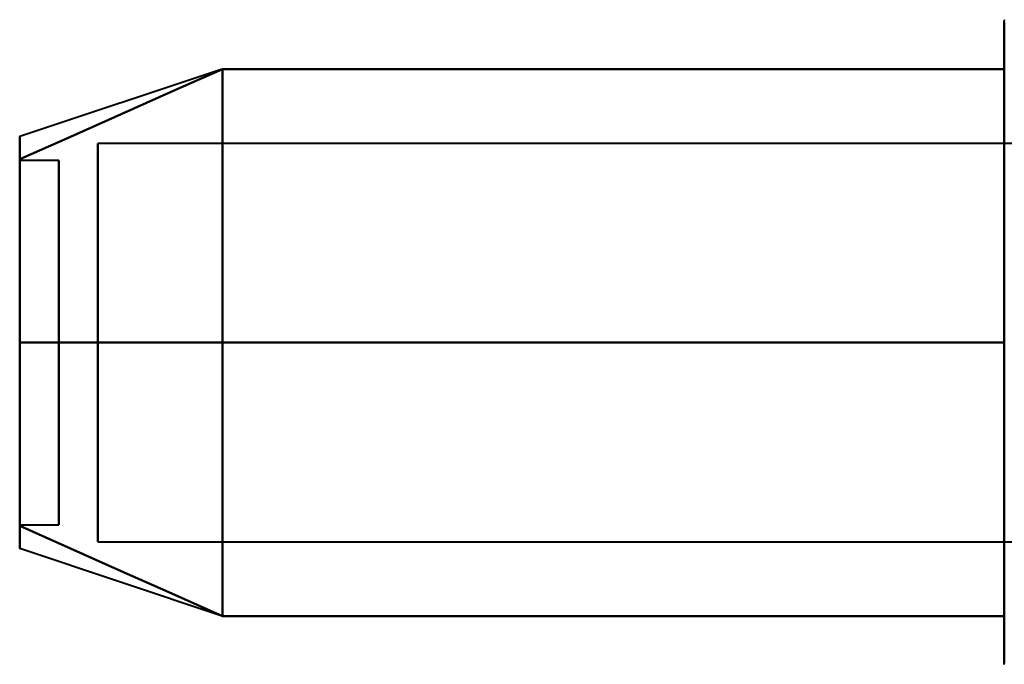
# Model space of a CAD drawing. Header units: millimetres. Extents: x -1087 to 1688, y -120 to 1171.
# Tile 62 of 90: x 674 to 686, y 261 to 269. Entities that reach past the tile are written whole.
import ezdxf

# ---------------------------------------------------------------- set-up
doc = ezdxf.new("R2010")
doc.units = ezdxf.units.MM
doc.layers.add('G-IMPT', color=8, linetype='Continuous', lineweight=40)

# ---------------------------------------------------------------- blocks, each defined once
blk = doc.blocks.new('NEXA 1500 CALQUES_dwg-769064-Arrière')
at = {"layer": 'G-IMPT'}
for p, q in [((686.204, 261.322), (686.204, 268.972)), ((686.204, 261.322), (686.204, 268.972)), ((676.189, 268.367), (673.611, 267.508)), ((676.189, 268.367), (673.611, 267.508)), ((686.204, 262.822), (686.204, 268.423)), ((686.204, 262.822), (686.204, 268.423)), ((686.5, 267.421), (674.611, 267.421)), ((686.5, 267.421), (674.611, 267.421)), ((674.611, 267.421), (674.611, 262.665)), ((674.611, 262.665), (674.611, 267.421)), ((674.611, 262.665), (674.611, 267.421)), ((674.611, 267.421), (674.611, 262.665)), ((674.111, 267.202), (673.611, 267.202)), ((674.111, 267.202), (673.611, 267.202)), ((673.611, 267.202), (673.611, 262.554)), ((673.611, 262.554), (673.611, 267.202)), ((673.611, 267.202), (673.611, 262.554)), ((673.611, 262.554), (673.611, 267.202)), ((673.611, 267.191), (673.611, 262.542)), ((673.611, 262.542), (673.611, 267.191)), ((673.611, 267.191), (673.611, 262.542)), ((673.611, 262.542), (673.611, 267.191)), ((674.111, 267.202), (674.111, 262.554)), ((674.111, 262.554), (674.111, 267.202)), ((674.111, 267.202), (674.111, 262.554)), ((674.111, 262.554), (674.111, 267.202)), ((674.111, 267.191), (674.111, 262.542)), ((674.111, 262.542), (674.111, 267.191)), ((674.111, 267.191), (674.111, 262.542)), ((674.111, 262.542), (674.111, 267.191)), ((674.611, 267.079), (674.611, 262.324)), ((674.611, 262.324), (674.611, 267.079)), ((674.611, 262.324), (674.611, 267.079)), ((674.611, 267.079), (674.611, 262.324)), ((686.204, 260.772), (686.204, 262.822)), ((686.204, 260.772), (686.204, 262.822)), ((673.611, 262.542), (674.111, 262.542)), ((673.611, 262.542), (674.111, 262.542)), ((674.611, 262.324), (686.5, 262.324)), ((674.611, 262.324), (686.5, 262.324)), ((676.189, 261.377), (673.611, 262.237)), ((676.189, 261.377), (673.611, 262.237))]:
    blk.add_line(p, q, dxfattribs=at)
at = {"layer": 'G-IMPT', "flags": 128}
for points in [[(686.204, 268.972), (686.205, 269.004)], [(686.204, 268.972), (686.205, 269.004)], [(686.204, 268.972), (686.204, 268.969), (686.204, 268.959), (686.204, 268.943), (686.204, 268.92), (686.204, 268.891), (686.204, 268.855), (686.204, 268.813), (686.204, 268.764), (686.204, 268.709), (686.204, 268.649), (686.204, 268.582), (686.204, 268.509), (686.204, 268.43), (686.204, 268.423)], [(686.204, 268.908), (686.204, 268.933), (686.204, 268.953), (686.204, 268.965), (686.204, 268.972), (686.204, 268.972)], [(686.204, 268.972), (686.204, 268.969), (686.204, 268.959), (686.204, 268.943), (686.204, 268.92), (686.204, 268.891), (686.204, 268.855), (686.204, 268.813), (686.204, 268.764), (686.204, 268.709), (686.204, 268.649), (686.204, 268.582), (686.204, 268.509), (686.204, 268.43), (686.204, 268.423)], [(686.204, 261.322), (686.204, 261.406), (686.204, 261.497), (686.204, 261.593), (686.204, 261.694), (686.204, 261.8), (686.204, 261.911), (686.204, 262.026), (686.204, 262.147), (686.204, 262.271), (686.204, 262.4), (686.204, 262.533), (686.204, 262.669), (686.204, 262.81), (686.204, 262.953), (686.204, 263.099), (686.204, 263.249), (686.204, 263.4), (686.204, 263.555), (686.204, 263.711), (686.204, 263.869), (686.204, 264.029), (686.204, 264.19), (686.204, 264.352), (686.204, 264.515), (686.204, 264.679), (686.204, 264.843), (686.204, 265.007), (686.204, 265.171), (686.204, 265.334), (686.204, 265.496), (686.204, 265.658), (686.204, 265.818), (686.204, 265.977), (686.204, 266.134), (686.204, 266.289), (686.204, 266.442), (686.204, 266.592), (686.204, 266.739), (686.204, 266.884), (686.204, 267.025), (686.204, 267.163), (686.204, 267.297), (686.204, 267.427), (686.204, 267.554), (686.204, 267.675), (686.204, 267.793), (686.204, 267.906), (686.204, 268.013), (686.204, 268.116), (686.204, 268.214), (686.204, 268.306), (686.204, 268.393), (686.204, 268.474), (686.204, 268.55), (686.204, 268.619), (686.204, 268.683), (686.204, 268.74), (686.204, 268.792), (686.204, 268.837), (686.204, 268.875), (686.204, 268.908), (686.204, 268.933), (686.204, 268.953), (686.204, 268.965), (686.204, 268.972), (686.204, 268.972)], [(676.204, 268.372), (675.556, 268.084), (674.908, 267.795), (674.259, 267.507), (673.611, 267.218)], [(673.611, 267.218), (674.259, 267.507), (674.908, 267.795), (675.556, 268.084), (676.204, 268.372)], [(676.204, 268.372), (675.556, 268.084), (674.908, 267.795), (674.259, 267.507), (673.611, 267.218)], [(673.611, 267.218), (674.259, 267.507), (674.908, 267.795), (675.556, 268.084), (676.204, 268.372)], [(676.204, 268.372), (675.556, 268.084), (674.908, 267.795), (674.259, 267.507), (673.611, 267.218)], [(673.611, 267.218), (674.259, 267.507), (674.908, 267.795), (675.556, 268.084), (676.204, 268.372)], [(676.204, 268.372), (675.556, 268.084), (674.908, 267.795), (674.259, 267.507), (673.611, 267.218)], [(673.611, 267.218), (674.259, 267.507), (674.908, 267.795), (675.556, 268.084), (676.204, 268.372)], [(676.204, 264.872), (676.204, 265.747), (676.204, 266.622), (676.204, 267.497), (676.204, 268.372)], [(676.204, 268.372), (676.204, 267.497), (676.204, 266.622), (676.204, 265.747), (676.204, 264.872)], [(676.204, 268.372), (676.204, 267.497), (676.204, 266.622), (676.204, 265.747), (676.204, 264.872)], [(686.204, 268.372), (683.704, 268.372), (681.204, 268.372), (678.704, 268.372), (676.204, 268.372)], [(676.204, 268.372), (678.704, 268.372), (681.204, 268.372), (683.704, 268.372), (686.204, 268.372)], [(686.204, 268.372), (683.704, 268.372), (681.204, 268.372), (678.704, 268.372), (676.204, 268.372)], [(676.204, 264.872), (676.204, 265.747), (676.204, 266.622), (676.204, 267.497), (676.204, 268.372)], [(676.204, 268.372), (678.704, 268.372), (681.204, 268.372), (683.704, 268.372), (686.204, 268.372)], [(676.204, 264.872), (676.204, 265.747), (676.204, 266.622), (676.204, 267.497), (676.204, 268.372)], [(676.204, 268.372), (676.204, 267.497), (676.204, 266.622), (676.204, 265.747), (676.204, 264.872)], [(676.204, 268.372), (676.204, 267.497), (676.204, 266.622), (676.204, 265.747), (676.204, 264.872)], [(686.204, 268.372), (683.704, 268.372), (681.204, 268.372), (678.704, 268.372), (676.204, 268.372)], [(676.204, 268.372), (678.704, 268.372), (681.204, 268.372), (683.704, 268.372), (686.204, 268.372)], [(686.204, 268.372), (683.704, 268.372), (681.204, 268.372), (678.704, 268.372), (676.204, 268.372)], [(676.204, 264.872), (676.204, 265.747), (676.204, 266.622), (676.204, 267.497), (676.204, 268.372)], [(676.204, 268.372), (678.704, 268.372), (681.204, 268.372), (683.704, 268.372), (686.204, 268.372)], [(686.204, 268.423), (686.204, 268.338), (686.204, 268.248), (686.204, 268.152), (686.204, 268.051), (686.204, 267.945), (686.204, 267.834), (686.204, 267.718), (686.204, 267.598), (686.204, 267.473), (686.204, 267.344), (686.204, 267.212), (686.204, 267.075), (686.204, 266.935), (686.204, 266.792), (686.204, 266.645), (686.204, 266.496), (686.204, 266.344), (686.204, 266.19), (686.204, 266.034), (686.204, 265.876), (686.204, 265.716), (686.204, 265.555), (686.204, 265.392), (686.204, 265.229), (686.204, 265.066), (686.204, 264.902), (686.204, 264.738), (686.204, 264.574), (686.204, 264.411), (686.204, 264.248), (686.204, 264.087), (686.204, 263.926), (686.204, 263.768), (686.204, 263.611), (686.204, 263.456), (686.204, 263.303), (686.204, 263.153), (686.204, 263.005), (686.204, 262.861), (686.204, 262.719), (686.204, 262.582), (686.204, 262.448), (686.204, 262.317), (686.204, 262.191), (686.204, 262.069), (686.204, 261.952), (686.204, 261.839), (686.204, 261.731), (686.204, 261.628), (686.204, 261.531), (686.204, 261.438), (686.204, 261.351), (686.204, 261.27), (686.204, 261.195), (686.204, 261.125), (686.204, 261.062), (686.204, 261.004), (686.204, 260.953), (686.204, 260.908), (686.204, 260.869), (686.204, 260.837), (686.204, 260.811), (686.204, 260.792), (686.204, 260.779), (686.204, 260.773), (686.204, 260.772)], [(686.204, 264.872), (686.204, 265.747), (686.204, 266.622), (686.204, 267.497), (686.204, 268.372)], [(686.204, 268.372), (686.204, 267.497), (686.204, 266.622), (686.204, 265.747), (686.204, 264.872)], [(686.204, 264.872), (686.204, 265.747), (686.204, 266.622), (686.204, 267.497), (686.204, 268.372)], [(686.204, 268.372), (686.204, 267.497), (686.204, 266.622), (686.204, 265.747), (686.204, 264.872)], [(673.611, 264.872), (674.259, 264.872), (674.908, 264.872), (675.556, 264.872), (676.204, 264.872)], [(676.204, 264.872), (675.556, 264.872), (674.908, 264.872), (674.259, 264.872), (673.611, 264.872)], [(673.611, 264.872), (674.259, 264.872), (674.908, 264.872), (675.556, 264.872), (676.204, 264.872)], [(676.204, 264.872), (675.556, 264.872), (674.908, 264.872), (674.259, 264.872), (673.611, 264.872)], [(673.611, 264.872), (674.259, 264.872), (674.908, 264.872), (675.556, 264.872), (676.204, 264.872)], [(676.204, 264.872), (675.556, 264.872), (674.908, 264.872), (674.259, 264.872), (673.611, 264.872)], [(673.611, 264.872), (674.259, 264.872), (674.908, 264.872), (675.556, 264.872), (676.204, 264.872)], [(676.204, 264.872), (675.556, 264.872), (674.908, 264.872), (674.259, 264.872), (673.611, 264.872)], [(676.204, 264.872), (676.204, 263.997), (676.204, 263.122), (676.204, 262.247), (676.204, 261.372)], [(676.204, 261.372), (676.204, 262.247), (676.204, 263.122), (676.204, 263.997), (676.204, 264.872)], [(676.204, 261.372), (676.204, 262.247), (676.204, 263.122), (676.204, 263.997), (676.204, 264.872)], [(676.204, 264.872), (678.704, 264.872), (681.204, 264.872), (683.704, 264.872), (686.204, 264.872)], [(676.204, 264.872), (676.204, 263.997), (676.204, 263.122), (676.204, 262.247), (676.204, 261.372)], [(686.204, 264.872), (683.704, 264.872), (681.204, 264.872), (678.704, 264.872), (676.204, 264.872)], [(676.204, 264.872), (678.704, 264.872), (681.204, 264.872), (683.704, 264.872), (686.204, 264.872)], [(686.204, 264.872), (683.704, 264.872), (681.204, 264.872), (678.704, 264.872), (676.204, 264.872)], [(676.204, 264.872), (676.204, 263.997), (676.204, 263.122), (676.204, 262.247), (676.204, 261.372)], [(676.204, 261.372), (676.204, 262.247), (676.204, 263.122), (676.204, 263.997), (676.204, 264.872)], [(676.204, 261.372), (676.204, 262.247), (676.204, 263.122), (676.204, 263.997), (676.204, 264.872)], [(676.204, 264.872), (678.704, 264.872), (681.204, 264.872), (683.704, 264.872), (686.204, 264.872)], [(676.204, 264.872), (676.204, 263.997), (676.204, 263.122), (676.204, 262.247), (676.204, 261.372)], [(686.204, 264.872), (683.704, 264.872), (681.204, 264.872), (678.704, 264.872), (676.204, 264.872)], [(676.204, 264.872), (678.704, 264.872), (681.204, 264.872), (683.704, 264.872), (686.204, 264.872)], [(686.204, 264.872), (683.704, 264.872), (681.204, 264.872), (678.704, 264.872), (676.204, 264.872)], [(686.204, 264.872), (686.204, 263.997), (686.204, 263.122), (686.204, 262.247), (686.204, 261.372)], [(686.204, 261.372), (686.204, 262.247), (686.204, 263.122), (686.204, 263.997), (686.204, 264.872)], [(686.204, 264.872), (686.204, 263.997), (686.204, 263.122), (686.204, 262.247), (686.204, 261.372)], [(686.204, 261.372), (686.204, 262.247), (686.204, 263.122), (686.204, 263.997), (686.204, 264.872)], [(676.204, 261.372), (675.556, 261.661), (674.908, 261.949), (674.259, 262.238), (673.611, 262.526)], [(673.611, 262.526), (674.259, 262.238), (674.908, 261.949), (675.556, 261.661), (676.204, 261.372)], [(676.204, 261.372), (675.556, 261.661), (674.908, 261.949), (674.259, 262.238), (673.611, 262.526)], [(673.611, 262.526), (674.259, 262.238), (674.908, 261.949), (675.556, 261.661), (676.204, 261.372)], [(676.204, 261.372), (675.556, 261.661), (674.908, 261.949), (674.259, 262.238), (673.611, 262.526)], [(673.611, 262.526), (674.259, 262.238), (674.908, 261.949), (675.556, 261.661), (676.204, 261.372)], [(676.204, 261.372), (675.556, 261.661), (674.908, 261.949), (674.259, 262.238), (673.611, 262.526)], [(673.611, 262.526), (674.259, 262.238), (674.908, 261.949), (675.556, 261.661), (676.204, 261.372)], [(686.204, 261.372), (683.704, 261.372), (681.204, 261.372), (678.704, 261.372), (676.204, 261.372)], [(676.204, 261.372), (678.704, 261.372), (681.204, 261.372), (683.704, 261.372), (686.204, 261.372)], [(686.204, 261.372), (683.704, 261.372), (681.204, 261.372), (678.704, 261.372), (676.204, 261.372)], [(676.204, 261.372), (678.704, 261.372), (681.204, 261.372), (683.704, 261.372), (686.204, 261.372)], [(686.204, 261.372), (683.704, 261.372), (681.204, 261.372), (678.704, 261.372), (676.204, 261.372)], [(676.204, 261.372), (678.704, 261.372), (681.204, 261.372), (683.704, 261.372), (686.204, 261.372)], [(686.204, 261.372), (683.704, 261.372), (681.204, 261.372), (678.704, 261.372), (676.204, 261.372)], [(676.204, 261.372), (678.704, 261.372), (681.204, 261.372), (683.704, 261.372), (686.204, 261.372)], [(686.204, 260.772), (686.204, 260.776), (686.204, 260.785), (686.204, 260.802), (686.204, 260.825), (686.204, 260.854), (686.204, 260.89), (686.204, 260.932), (686.204, 260.98), (686.204, 261.035), (686.204, 261.096), (686.204, 261.163), (686.204, 261.236), (686.204, 261.314), (686.204, 261.322)], [(686.204, 260.755), (686.204, 260.772)]]:
    blk.add_lwpolyline(points, dxfattribs=at)
at = {"layer": 'G-IMPT'}
for points in [[(673.611, 267.218), (673.611, 267.411), (673.611, 267.604), (673.611, 267.411), (673.611, 267.218)], [(673.611, 267.218), (673.611, 267.41), (673.611, 267.508), (673.611, 267.508)], [(673.611, 267.508), (673.611, 267.508), (673.611, 267.41), (673.611, 267.218)], [(673.611, 267.218), (673.611, 267.411), (673.611, 267.604), (673.611, 267.411), (673.611, 267.218)], [(673.611, 267.218), (673.611, 267.41), (673.611, 267.508), (673.611, 267.508)], [(673.611, 267.508), (673.611, 267.508), (673.611, 267.41), (673.611, 267.218)], [(673.611, 264.872), (673.611, 265.344), (673.611, 266.238), (673.611, 266.939), (673.611, 267.218)], [(673.611, 267.218), (673.611, 266.939), (673.611, 266.239), (673.611, 265.345), (673.611, 264.872)], [(673.611, 267.218), (673.611, 266.946), (673.611, 266.239), (673.611, 265.336), (673.611, 264.872)], [(673.611, 264.872), (673.611, 265.336), (673.611, 266.239), (673.611, 266.946), (673.611, 267.218)], [(673.611, 264.872), (673.611, 265.344), (673.611, 266.238), (673.611, 266.939), (673.611, 267.218)], [(673.611, 267.218), (673.611, 266.939), (673.611, 266.239), (673.611, 265.345), (673.611, 264.872)], [(673.611, 267.218), (673.611, 266.946), (673.611, 266.239), (673.611, 265.336), (673.611, 264.872)], [(673.611, 264.872), (673.611, 265.336), (673.611, 266.239), (673.611, 266.946), (673.611, 267.218)], [(673.611, 264.872), (673.611, 264.4), (673.611, 263.506), (673.611, 262.806), (673.611, 262.526)], [(673.611, 262.526), (673.611, 262.805), (673.611, 263.506), (673.611, 264.4), (673.611, 264.872)], [(673.611, 262.526), (673.611, 262.799), (673.611, 263.506), (673.611, 264.408), (673.611, 264.872)], [(673.611, 264.872), (673.611, 264.408), (673.611, 263.505), (673.611, 262.798), (673.611, 262.526)], [(673.611, 264.872), (673.611, 264.4), (673.611, 263.506), (673.611, 262.806), (673.611, 262.526)], [(673.611, 262.526), (673.611, 262.805), (673.611, 263.506), (673.611, 264.4), (673.611, 264.872)], [(673.611, 262.526), (673.611, 262.799), (673.611, 263.506), (673.611, 264.408), (673.611, 264.872)], [(673.611, 264.872), (673.611, 264.408), (673.611, 263.505), (673.611, 262.798), (673.611, 262.526)], [(673.611, 262.526), (673.611, 262.333), (673.611, 262.14), (673.611, 262.333), (673.611, 262.526)], [(673.611, 262.526), (673.611, 262.334), (673.611, 262.237), (673.611, 262.237)], [(673.611, 262.237), (673.611, 262.237), (673.611, 262.334), (673.611, 262.526)], [(673.611, 262.526), (673.611, 262.333), (673.611, 262.14), (673.611, 262.333), (673.611, 262.526)], [(673.611, 262.526), (673.611, 262.334), (673.611, 262.237), (673.611, 262.237)], [(673.611, 262.237), (673.611, 262.237), (673.611, 262.334), (673.611, 262.526)]]:
    blk.add_open_spline(points, degree=3, dxfattribs=at)

msp = doc.modelspace()

# ---------------------------------------------------------------- block references
at = {"layer": 'G-IMPT'}
msp.add_blockref('NEXA 1500 CALQUES_dwg-769064-Arrière', (0, 0), dxfattribs=at)

doc.saveas('drawing.dxf')
